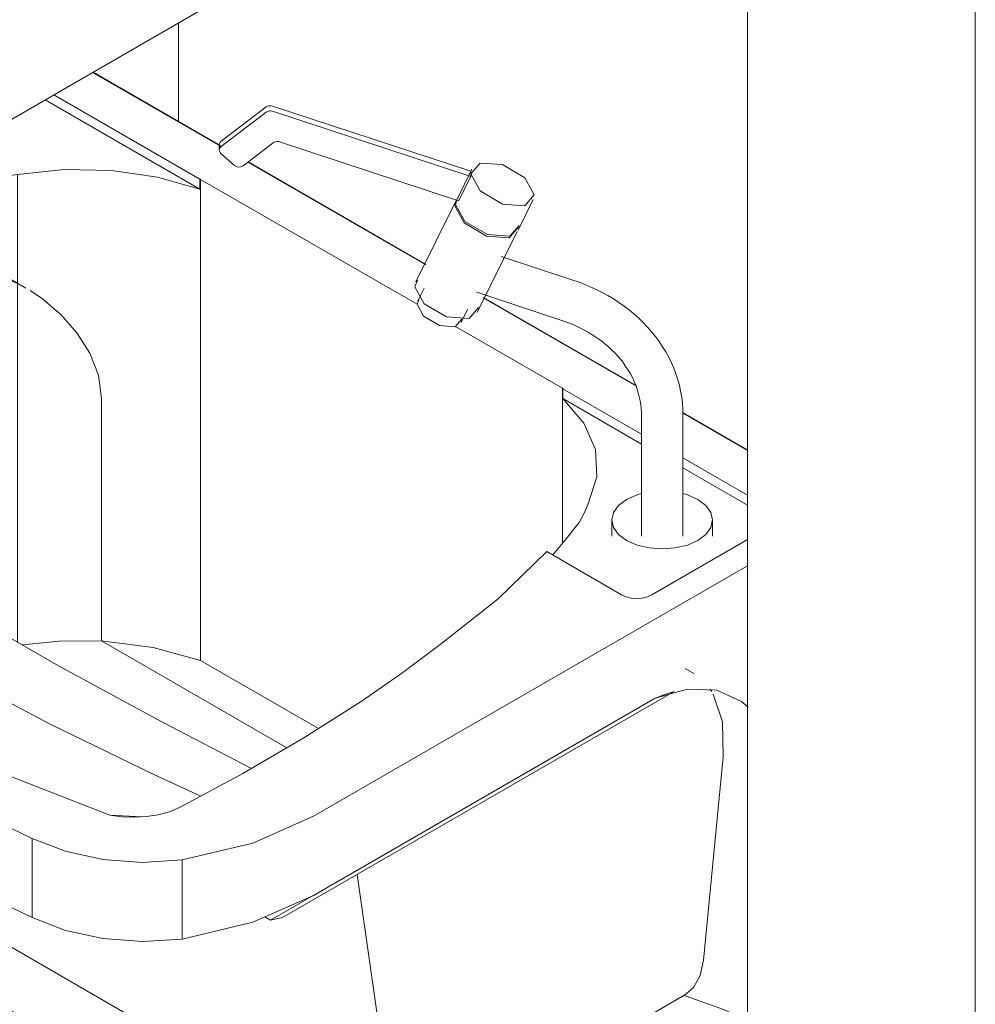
# Model space of a CAD drawing. Header units: millimetres. Extents: x 6528 to 21779, y 617 to 11154.
# Tile 85 of 106: x 17633 to 18108, y 4812 to 5301. Entities that reach past the tile are written whole.
import ezdxf

# ---------------------------------------------------------------- set-up
doc = ezdxf.new("R2010")
doc.units = ezdxf.units.MM
for name, color, linetype, lineweight in [('A-WALL-PATT', 7, 'Continuous', 5), ('I-WALL', 7, 'Continuous', 5), ('P-SANR-FIXT', 7, 'Continuous', 5)]:
    doc.layers.add(name, color=color, linetype=linetype, lineweight=lineweight)

# ---------------------------------------------------------------- blocks, each defined once
blk = doc.blocks.new('TORNEIRA DE MESA PARA LAVATÓRIO COM ALAVANCA - 1196_C_LNK_Cromado CR10-2801303-ISO_02')
at = {"layer": 'P-SANR-FIXT'}
for p, q in [((17733.55, 5241.01), (17755.91, 5258.03)), ((17755.91, 5255.43), (17733.55, 5238.41)), ((17759.08, 5258.51), (17857.45, 5226.06)), ((17857.45, 5223.47), (17759.08, 5255.91)), ((17732.6, 5239.22), (17732.6, 5236.62)), ((17744.46, 5228.86), (17759.37, 5240.2)), ((17762.54, 5240.68), (17851.45, 5211.35)), ((17733.4, 5234.95), (17740.22, 5228.98)), ((17857.97, 5227.1), (17850.48, 5211.96)), ((17857.45, 5226.06), (17857.45, 5223.47)), ((17851.45, 5211.35), (17857.45, 5223.47)), ((17850.1, 5211.21), (17830.25, 5171.08)), ((17850.43, 5211.76), (17849.58, 5208.87)), ((17850.55, 5211.68), (17849.95, 5209.62)), ((17880.95, 5196.88), (17888.44, 5212.02)), ((17860.72, 5156), (17880.58, 5196.13)), ((17908.68, 5171.8), (17872.54, 5183.72)), ((17830.99, 5171.95), (17829.73, 5168.74)), ((17834.3, 5167.99), (17831.17, 5161.66)), ((17860.49, 5165.96), (17902.21, 5152.19)), ((17831.69, 5162.27), (17830.8, 5160.01)), ((17852.68, 5151.02), (17855.81, 5157.35)), ((17942.22, 5104.97), (17942.22, 5044.73)), ((17962.87, 5044.73), (17962.87, 5104.97)), ((17927.54, 5052.89), (17927.54, 5044.73)), ((17977.54, 5044.73), (17977.54, 5052.89))]:
    blk.add_line(p, q, dxfattribs=at)
for points in [[(17755.91, 5258.03, 0), (17756.46, 5258.36, 0), (17757.08, 5258.58, 0), (17757.75, 5258.68, 0), (17758.43, 5258.66, 0), (17759.08, 5258.51, 0)], [(17759.08, 5255.91, 0), (17758.43, 5256.06, 0), (17757.75, 5256.09, 0), (17757.08, 5255.99, 0), (17756.46, 5255.76, 0), (17755.91, 5255.43, 0)], [(17732.95, 5238.07, 0), (17732.67, 5238.67, 0), (17732.6, 5239.31, 0), (17732.73, 5239.94, 0), (17733.05, 5240.52, 0), (17733.55, 5241.01, 0)], [(17759.37, 5240.2, 0), (17759.91, 5240.53, 0), (17760.54, 5240.76, 0), (17761.2, 5240.86, 0), (17761.88, 5240.83, 0), (17762.54, 5240.68, 0)], [(17733.55, 5238.41, 0), (17733.05, 5237.92, 0), (17732.73, 5237.34, 0), (17732.6, 5236.71, 0), (17732.67, 5236.07, 0), (17732.95, 5235.47, 0), (17733.4, 5234.95, 0)], [(17857.45, 5224.76, 0), (17862.06, 5230.18, 0), (17873.21, 5229.38, 0), (17884.35, 5222.83, 0), (17888.97, 5214.36, 0)], [(17740.22, 5228.98, 0), (17740.83, 5228.57, 0), (17741.54, 5228.31, 0), (17742.31, 5228.2, 0), (17743.09, 5228.26, 0), (17743.82, 5228.49, 0), (17744.46, 5228.86, 0)], [(17888.97, 5214.36, 0), (17884.35, 5208.95, 0), (17873.21, 5209.75, 0), (17862.06, 5216.3, 0), (17857.45, 5224.76, 0)], [(17849.95, 5209.62, 0), (17854.57, 5201.16, 0), (17865.72, 5194.61, 0), (17876.86, 5193.81, 0), (17881.48, 5199.22, 0)], [(17849.58, 5208.87, 0), (17854.2, 5200.4, 0), (17865.34, 5193.85, 0), (17876.49, 5193.05, 0), (17881.1, 5198.47, 0)], [(17962.87, 5104.97, 0), (17962.8, 5107.93, 0), (17962.58, 5110.89, 0), (17962.22, 5113.84, 0), (17961.71, 5116.77, 0), (17961.06, 5119.68, 0), (17960.27, 5122.55, 0), (17959.35, 5125.4, 0), (17958.29, 5128.2, 0), (17957.09, 5130.96, 0), (17955.77, 5133.67, 0), (17954.31, 5136.32, 0), (17952.74, 5138.92, 0), (17951.04, 5141.46, 0), (17949.23, 5143.93, 0), (17947.3, 5146.33, 0), (17945.26, 5148.66, 0), (17943.12, 5150.91, 0), (17940.88, 5153.08, 0), (17938.54, 5155.17, 0), (17936.11, 5157.18, 0), (17933.59, 5159.1, 0), (17930.99, 5160.93, 0), (17928.3, 5162.67, 0), (17925.54, 5164.32, 0), (17922.71, 5165.87, 0), (17919.81, 5167.32, 0), (17916.85, 5168.68, 0), (17913.83, 5169.93, 0), (17910.76, 5171.09, 0), (17908.68, 5171.8, 0)], [(17829.73, 5168.74, 0), (17834.34, 5160.28, 0), (17845.49, 5153.73, 0), (17856.63, 5152.93, 0), (17861.25, 5158.34, 0)], [(17830.8, 5160.01, 0), (17834.05, 5154.03, 0), (17841.92, 5149.41, 0), (17849.79, 5148.84, 0), (17853.05, 5152.67, 0)], [(17902.21, 5152.19, 0), (17904.64, 5151.34, 0), (17907.03, 5150.41, 0), (17909.36, 5149.41, 0), (17911.64, 5148.34, 0), (17913.85, 5147.19, 0), (17916, 5145.98, 0), (17918.08, 5144.7, 0), (17920.09, 5143.36, 0), (17922.03, 5141.97, 0), (17923.89, 5140.51, 0), (17925.67, 5139, 0), (17927.37, 5137.44, 0), (17928.98, 5135.84, 0), (17930.5, 5134.19, 0), (17931.94, 5132.5, 0), (17933.29, 5130.77, 0), (17934.54, 5129.01, 0), (17935.7, 5127.22, 0), (17936.77, 5125.4, 0), (17937.74, 5123.56, 0), (17938.62, 5121.69, 0), (17939.4, 5119.8, 0), (17940.09, 5117.9, 0), (17940.68, 5115.99, 0), (17941.17, 5114.06, 0), (17941.57, 5112.12, 0), (17941.88, 5110.18, 0), (17942.08, 5108.23, 0), (17942.2, 5106.27, 0), (17942.22, 5104.97, 0)], [(17942.14, 5066.01, 0), (17940.04, 5065.39, 0), (17934.87, 5063.1, 0), (17930.89, 5060.11, 0), (17928.39, 5056.63, 0), (17927.54, 5052.89, 0), (17928.39, 5049.15, 0), (17930.89, 5045.67, 0), (17934.87, 5042.68, 0), (17940.04, 5040.39, 0), (17946.07, 5038.95, 0), (17952.54, 5038.46, 0)], [(17952.54, 5038.46, 0), (17959.01, 5038.95, 0), (17965.04, 5040.39, 0), (17970.22, 5042.68, 0), (17974.19, 5045.67, 0), (17976.69, 5049.15, 0), (17977.54, 5052.89, 0), (17976.69, 5056.63, 0), (17974.19, 5060.11, 0), (17970.22, 5063.1, 0), (17965.04, 5065.39, 0), (17962.95, 5066.01, 0)]]:
    blk.add_polyline3d(points, dxfattribs=at)
blk = doc.blocks.new('TANQUE EM MÁRMORE SINTÉTICO 34L E 1 BATEDOR - TQ_03_Branco Gelo GE17-2910475-ISO_02')
at = {"layer": 'P-SANR-FIXT'}
for p, q in [((17669.63, 5275.16), (17733.14, 5238.49)), ((17650.4, 5264.06), (17722.96, 5222.17)), ((17722.96, 5217.23), (17646.12, 5261.59)), ((17746.78, 5230.62), (17835.11, 5179.62)), ((17632.42, 5224.47), (17632.42, 5170.31)), ((17582.74, 5217.5), (17576.25, 5221.25)), ((17616.27, 5221.9), (17616.27, 5176.6)), ((17722.96, 5222.17), (17722.96, 5217.23)), ((17723.33, 5222.03), (17830.8, 5159.99)), ((17723.33, 5222.03), (17723.33, 5153.6)), ((17550.58, 5206.73), (17582.74, 5217.5)), ((17582.74, 5212.56), (17582.74, 5217.5)), ((17636.56, 5168.08), (17600.17, 5189.09)), ((17503.83, 5179.44), (17503.83, 5148.08)), ((17616.27, 5176.6), (17616.27, 5158.41)), ((17632.42, 5170.31), (17632.42, 5160.98)), ((17638.74, 5166.78), (17644.79, 5162.66)), ((17644.79, 5162.66), (17638.74, 5166.78)), ((17632.42, 5160.98), (17632.42, 4992.11)), ((17863.63, 5163.15), (17939.37, 5119.43)), ((17616.27, 5158.41), (17616.27, 5001.39)), ((17455.77, 5151.69), (17458.46, 5127.34)), ((17723.33, 5153.6), (17723.33, 4982.99)), ((17503.83, 5148.08), (17503.83, 5118.95)), ((17849.86, 5148.98), (17903.02, 5118.29)), ((17458.46, 5127.34), (17461.51, 5099.72)), ((17503.83, 5118.95), (17503.83, 5071.06)), ((17903.02, 5118.29), (17903.02, 5049.86)), ((17903.25, 5118.08), (17942.27, 5095.55)), ((17903.25, 5113.14), (17903.25, 5118.08)), ((17674.04, 5113.4), (17674.04, 4992.74)), ((17674.04, 4992.74), (17674.04, 5113.4)), ((17942.3, 5090.59), (17903.25, 5113.14)), ((17382.95, 5109.65), (17419.34, 5105.05)), ((17419.34, 5105.05), (17461.51, 5099.72)), ((17962.74, 5105.93), (17994.9, 5087.37)), ((17416.59, 5096.54), (17461.51, 5099.72)), ((17355.99, 5092.25), (17355.26, 5093.72)), ((17355.99, 5092.25), (17416.59, 5096.54)), ((17962.87, 5083.66), (17994.9, 5065.16)), ((17994.9, 5060.22), (17962.87, 5078.72)), ((17326.88, 5077.37), (17335.98, 5070.01)), ((17315.31, 5070.59), (17315.31, 5062.79)), ((17335.98, 5070.01), (17335.98, 5030.72)), ((17903.02, 5041.13), (17903.02, 5049.86)), ((17994.9, 5043.07), (17947.38, 5015.64)), ((17932.38, 5015.64), (17895.17, 5037.12)), ((17994.9, 5030.13), (17779.3, 4905.66)), ((17674.04, 4992.74), (17766.09, 4939.6)), ((17766.09, 4939.6), (17674.04, 4992.74)), ((17723.33, 4982.99), (17781.86, 4949.2)), ((17968.29, 4976.55), (17963.97, 4979.05)), ((17764.05, 4855.31), (17958.52, 4967.6)), ((17976.36, 4968.83), (17977.12, 4967.67)), ((17949.01, 4964.34), (17758.09, 4854.11)), ((17779.3, 4866.36), (17949.01, 4964.34)), ((17469.48, 4943.49), (17470.01, 4942.3)), ((17982.8, 4935.14), (17973.09, 4834.08)), ((17519.99, 4903.71), (17791.43, 4747)), ((17678.24, 4906.21), (17694.04, 4905.36)), ((17639.72, 4894.65), (17639.72, 4855.36)), ((17714.14, 4844.64), (17714.14, 4883.94)), ((17819.68, 4745.51), (17801.06, 4876.68)), ((17755.28, 4855.73), (17758.09, 4854.11)), ((17758.09, 4854.11), (17764.05, 4855.31)), ((17963.39, 4816.66), (17817.84, 4732.63)), ((17817.95, 4732.68), (17963.75, 4816.86)), ((17963.98, 4816.44), (17981.61, 4810.17))]:
    blk.add_line(p, q, dxfattribs=at)
for points in [[(17632.42, 5224.47, 0), (17624.27, 5223.34, 0), (17616.27, 5221.9, 0)], [(17722.96, 5217.23, 0), (17701.87, 5223.23, 0), (17679.05, 5226.52, 0), (17655.55, 5226.94, 0), (17632.42, 5224.47, 0)], [(17616.27, 5221.9, 0), (17599.35, 5217.42, 0), (17582.74, 5212.56, 0)], [(17722.96, 5222.17, 0), (17723.15, 5222.1, 0), (17723.33, 5222.03, 0)], [(17503.83, 5148.08, 0), (17540.74, 5163.75, 0), (17580.03, 5177.37, 0)], [(17580.03, 5177.37, 0), (17540.74, 5163.75, 0), (17503.83, 5148.08, 0)], [(17580.03, 5177.37, 0), (17592.44, 5178.88, 0), (17604.59, 5178.61, 0), (17616.27, 5176.6, 0)], [(17616.27, 5176.6, 0), (17604.59, 5178.61, 0), (17592.44, 5178.88, 0), (17580.03, 5177.37, 0)], [(17616.27, 5176.6, 0), (17624.45, 5173.88, 0), (17632.42, 5170.31, 0)], [(17632.42, 5170.31, 0), (17624.45, 5173.88, 0), (17616.27, 5176.6, 0)], [(17644.79, 5162.66, 0), (17653.91, 5154.86, 0), (17661.87, 5145.81, 0), (17668.26, 5135.7, 0), (17672.52, 5124.75, 0), (17674.04, 5113.4, 0)], [(17674.04, 5113.4, 0), (17672.52, 5124.75, 0), (17668.26, 5135.69, 0), (17661.87, 5145.81, 0), (17653.91, 5154.85, 0), (17644.79, 5162.66, 0)], [(17458.46, 5127.34, 0), (17480.79, 5137.97, 0), (17503.83, 5148.08, 0)], [(17503.83, 5148.08, 0), (17480.79, 5137.97, 0), (17458.46, 5127.34, 0)], [(17419.34, 5105.05, 0), (17438.29, 5116.55, 0), (17458.46, 5127.34, 0)], [(17458.46, 5127.34, 0), (17438.29, 5116.55, 0), (17419.34, 5105.05, 0)], [(17461.51, 5099.72, 0), (17466.09, 5101.94, 0), (17470.71, 5104.14, 0), (17475.35, 5106.32, 0), (17480.02, 5108.48, 0), (17484.72, 5110.62, 0), (17489.46, 5112.73, 0), (17494.22, 5114.83, 0), (17499.01, 5116.9, 0), (17503.83, 5118.95, 0)], [(17903.02, 5118.29, 0), (17903.13, 5118.18, 0), (17903.25, 5118.08, 0)], [(17915.79, 5060.86, 0), (17920.07, 5074.21, 0), (17919.34, 5087.79, 0), (17913.65, 5100.96, 0), (17903.25, 5113.14, 0)], [(17416.59, 5096.54, 0), (17415.98, 5098, 0), (17415.81, 5099.51, 0), (17416.07, 5101, 0), (17416.76, 5102.45, 0), (17417.86, 5103.81, 0), (17419.34, 5105.05, 0)], [(17419.34, 5105.05, 0), (17417.86, 5103.81, 0), (17416.76, 5102.45, 0), (17416.07, 5101, 0), (17415.81, 5099.51, 0), (17415.98, 5098, 0), (17416.59, 5096.54, 0)], [(17748.64, 4929.39, 0), (17704.03, 4952.49, 0), (17652.79, 4980.39, 0), (17602.89, 5009.09, 0), (17554.35, 5038.56, 0), (17507.21, 5068.77, 0), (17461.51, 5099.72, 0)], [(17678.24, 4906.21, 0), (17630.68, 4924.77, 0), (17584.94, 4944.81, 0), (17541.16, 4966.25, 0), (17499.47, 4989.04, 0), (17460, 5013.11, 0), (17422.85, 5038.39, 0), (17388.15, 5064.79, 0), (17355.99, 5092.25, 0)], [(17723.47, 4915.61, 0), (17700.1, 4926.33, 0), (17647.88, 4951.78, 0), (17597.54, 4978.47, 0), (17549.16, 5006.33, 0), (17502.82, 5035.33, 0), (17458.6, 5065.42, 0), (17416.59, 5096.54, 0)], [(17416.59, 5096.54, 0), (17458.6, 5065.42, 0), (17502.82, 5035.33, 0), (17549.16, 5006.33, 0), (17597.54, 4978.47, 0), (17647.88, 4951.78, 0), (17700.1, 4926.33, 0), (17723.47, 4915.61, 0)], [(17335.98, 5070.01, 0), (17404.98, 5022.33, 0), (17478.78, 4977.1, 0)], [(17335.98, 5030.72, 0), (17324.85, 5040.2, 0), (17317.83, 5050.92, 0), (17315.31, 5062.29, 0), (17315.31, 5062.79, 0)], [(17911.35, 5051.54, 0), (17913.84, 5056.16, 0), (17915.79, 5060.86, 0)], [(17898.12, 5035.44, 0), (17903.58, 5041.77, 0), (17911.35, 5051.54, 0)], [(17895.17, 5037.12, 0), (17871.01, 5013.63, 0), (17842.99, 4991.56, 0)], [(17478.78, 4937.8, 0), (17404.98, 4983.03, 0), (17335.98, 5030.72, 0)], [(17947.38, 5015.64, 0), (17945.18, 5014.66, 0), (17942.62, 5014.05, 0), (17939.88, 5013.84, 0), (17937.13, 5014.05, 0), (17934.57, 5014.66, 0), (17932.38, 5015.64, 0)], [(17674.04, 4992.74, 0), (17653.1, 4992.71, 0), (17634.91, 4990.77, 0)], [(17723.33, 4982.99, 0), (17699.67, 4989.57, 0), (17674.04, 4992.74, 0)], [(17842.99, 4991.56, 0), (17823.8, 4977.03, 0), (17803.53, 4962.99, 0)], [(17478.78, 4977.1, 0), (17557.12, 4934.49, 0), (17639.72, 4894.65, 0)], [(17949.01, 4964.34, 0), (17965.04, 4968.86, 0), (17979.63, 4968.28, 0), (17991.96, 4962.65, 0), (17995.24, 4959.88, 0)], [(17958.52, 4967.6, 0), (17953.83, 4966.19, 0), (17949.01, 4964.34, 0)], [(17977.9, 4966.35, 0), (17982.46, 4952.5, 0), (17982.8, 4935.14, 0)], [(17803.53, 4962.99, 0), (17774.6, 4944.58, 0), (17744.35, 4926.88, 0), (17712.85, 4909.93, 0)], [(17470.01, 4942.3, 0), (17473.8, 4935.89, 0), (17478.91, 4930.04, 0), (17485.03, 4924.78, 0)], [(17639.72, 4855.36, 0), (17557.12, 4895.19, 0), (17478.78, 4937.8, 0)], [(17485.03, 4924.78, 0), (17516.31, 4905.85, 0), (17520.51, 4903.41, 0)], [(17712.85, 4909.93, 0), (17707.82, 4907.93, 0), (17702.29, 4906.44, 0), (17696.39, 4905.5, 0), (17690.3, 4905.14, 0), (17684.18, 4905.38, 0), (17678.24, 4906.21, 0)], [(17714.14, 4883.94, 0), (17749.19, 4892.33, 0), (17779.3, 4905.66, 0)], [(17639.72, 4894.65, 0), (17656.15, 4888.23, 0), (17674.71, 4884.17, 0), (17694.4, 4882.72, 0), (17714.14, 4883.94, 0)], [(17779.3, 4866.36, 0), (17749.19, 4853.03, 0), (17714.14, 4844.64, 0)], [(17714.14, 4844.64, 0), (17694.4, 4843.42, 0), (17674.71, 4844.88, 0), (17656.15, 4848.93, 0), (17639.72, 4855.36, 0)], [(17973.09, 4834.08, 0), (17971.44, 4826.55, 0), (17968.15, 4820.64, 0), (17963.39, 4816.66, 0)], [(17981.61, 4810.17, 0), (17988.73, 4807.14, 0), (17994.93, 4806.45, 0)], [(17791.43, 4747, 0), (17794.17, 4745.42, 0), (17817.84, 4732.63, 0)], [(17819.93, 4740.28, 0), (17819.94, 4742.79, 0), (17819.68, 4745.51, 0)], [(17817.84, 4732.63, 0), (17818.83, 4733.79, 0), (17819.5, 4736.3, 0), (17819.93, 4740.28, 0)]]:
    blk.add_polyline3d(points, dxfattribs=at)

msp = doc.modelspace()

# ---------------------------------------------------------------- hatches: boundary and pattern name
at = {"layer": 'A-WALL-PATT', "true_color": 0x808080}
h = msp.add_hatch(dxfattribs=at)
h.set_pattern_fill('FP_24', color=8, style=0, pattern_type=2)
h.set_pattern_definition([(330, (18277.74, 4679.12), (0.0004, 244.95), []), (90, (18277.74, 4679.12), (-282.84, 163.3), [])])
h.paths.add_polyline_path([(17994.9, 4352.52), (17994.9, 4806.53), (17988.73, 4807.14), (17967.29, 4815.78), (17963.92, 4817.1), (17963.39, 4816.66), (17817.84, 4732.63), (17785, 4750.72), (17606.06, 4854.03), (17606.06, 4658.67), (17607.47, 4657.85), (17607.47, 4576.2)])
h.paths.add_polyline_path([(17994.9, 5087.37), (17994.9, 5462.96), (17669.63, 5275.16), (17733.05, 5238.54), (17733.05, 5240.52), (17733.55, 5241.01), (17757.08, 5258.58), (17759.08, 5258.51), (17857.45, 5226.06), (17857.45, 5224.76), (17862.06, 5230.18), (17873.21, 5229.38), (17884.35, 5222.83), (17888.97, 5214.36), (17873.7, 5183.32), (17910.12, 5171.09), (17929.17, 5161.65), (17944.54, 5147.51), (17954.91, 5135.27), (17960.85, 5120.43), (17962.87, 5105.86), (17971.36, 5100.96)])
h.paths.add_polyline_path([(17903.02, 5109.73), (17903.13, 5118.18), (17903.02, 5118.29), (17903.02, 5113.14)])
h.paths.add_polyline_path([(17939.37, 5119.43), (17937.68, 5123.73), (17931.89, 5132.73), (17920.97, 5142.75), (17915.19, 5147.02), (17896.13, 5154.21), (17864.39, 5164.69), (17863.72, 5163.1), (17938.06, 5120.19)])
h.paths.add_polyline_path([(17835.11, 5179.62), (17850.9, 5211.53), (17761.04, 5240.83), (17759.37, 5240.2), (17746.78, 5230.62), (17834.34, 5180.06)])

# ---------------------------------------------------------------- linework, layer by layer
at = {"layer": 'I-WALL'}
for p, q in [((16870.6, 4813.84), (18108.04, 5528.28)), ((18108.04, 5528.28), (18108.04, 3634)), ((17994.9, 3780.97), (17994.9, 5462.96))]:
    msp.add_line(p, q, dxfattribs=at)

# ---------------------------------------------------------------- block references
at = {"layer": 'P-SANR-FIXT'}
for name in ['TANQUE EM MÁRMORE SINTÉTICO 34L E 1 BATEDOR - TQ_03_Branco Gelo GE17-2910475-ISO_02', 'TORNEIRA DE MESA PARA LAVATÓRIO COM ALAVANCA - 1196_C_LNK_Cromado CR10-2801303-ISO_02']:
    msp.add_blockref(name, (0, 0), dxfattribs=at)

doc.saveas('drawing.dxf')
